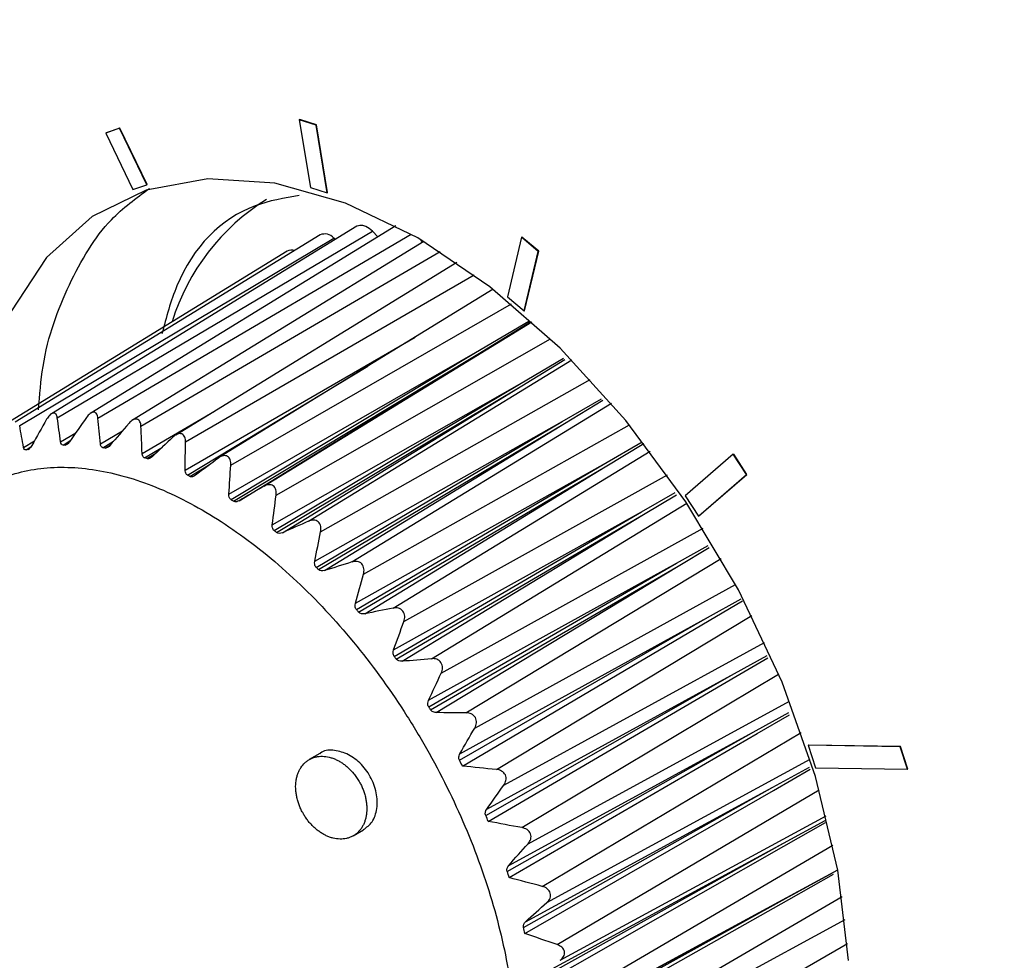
# Model space of a CAD drawing. Header units: millimetres. Extents: x -117 to 444, y -157 to 472.
# Tile 142 of 160: x 299 to 310, y 378 to 388. Entities that reach past the tile are written whole.
import ezdxf

# ---------------------------------------------------------------- set-up
doc = ezdxf.new("R2010")
doc.units = ezdxf.units.MM

msp = doc.modelspace()

# ---------------------------------------------------------------- linework, layer by layer
at = {"color": 7, "linetype": 'Continuous', "lineweight": 25}
for p, q in [((300.462, 386.599), (300.322, 386.55)), ((300.466, 386.601), (300.326, 386.552)), ((300.462, 386.599), (300.466, 386.601)), ((300.74, 386.021), (300.462, 386.599)), ((300.743, 386.023), (300.466, 386.601)), ((302.3, 386.685), (302.304, 386.687)), ((302.3, 386.685), (302.413, 385.994)), ((302.473, 386.632), (302.3, 386.685)), ((302.477, 386.634), (302.304, 386.687)), ((302.473, 386.632), (302.477, 386.634)), ((302.586, 385.94), (302.473, 386.632)), ((302.589, 385.942), (302.477, 386.634)), ((300.322, 386.55), (300.326, 386.552)), ((300.322, 386.55), (300.599, 385.973)), ((300.599, 385.973), (300.74, 386.021)), ((300.74, 386.021), (300.743, 386.023)), ((302.413, 385.994), (302.586, 385.94)), ((302.586, 385.94), (302.589, 385.942)), ((302.887, 385.597), (299.766, 383.682)), ((303.286, 385.601), (300.169, 383.689)), ((302.512, 385.509), (299.394, 383.596)), ((299.826, 383.639), (303.047, 385.547)), ((300.242, 383.637), (303.442, 385.518)), ((303.104, 385.49), (303.047, 385.547)), ((304.572, 385.485), (304.575, 385.487)), ((304.747, 385.342), (304.575, 385.487)), ((299.442, 383.561), (302.653, 385.477)), ((303.572, 385.443), (300.594, 383.616)), ((302.669, 385.463), (302.653, 385.477)), ((303.558, 385.434), (303.531, 385.467)), ((304.572, 385.485), (304.427, 384.877)), ((304.743, 385.34), (304.572, 385.485)), ((302.176, 385.344), (299.059, 383.432)), ((300.681, 383.555), (303.741, 385.339)), ((304.599, 384.732), (304.743, 385.34)), ((304.602, 384.734), (304.747, 385.342)), ((304.743, 385.34), (304.747, 385.342)), ((303.909, 385.227), (301.036, 383.465)), ((301.137, 383.394), (304.088, 385.101)), ((304.283, 384.954), (301.485, 383.238)), ((301.6, 383.158), (304.469, 384.804)), ((304.427, 384.877), (304.599, 384.732)), ((304.599, 384.732), (304.602, 384.734)), ((301.937, 382.941), (304.678, 384.622)), ((304.101, 384.307), (304.646, 384.628)), ((304.125, 384.291), (304.657, 384.617)), ((301.134, 383.105), (303.483, 384.463)), ((302.063, 382.85), (304.868, 384.447)), ((301.58, 382.86), (304.101, 384.307)), ((301.602, 382.805), (304.101, 384.307)), ((301.626, 382.789), (304.125, 384.291)), ((301.685, 382.794), (304.125, 384.291)), ((302.395, 382.585), (305.084, 384.233)), ((304.549, 383.986), (305.001, 384.25)), ((304.573, 383.967), (305.014, 384.236)), ((301.158, 383.054), (303.001, 384.167)), ((302.024, 382.549), (304.549, 383.986)), ((302.043, 382.489), (304.549, 383.986)), ((302.518, 382.477), (305.274, 384.033)), ((302.067, 382.47), (304.573, 383.967)), ((302.127, 382.467), (304.573, 383.967)), ((302.838, 382.168), (305.49, 383.79)), ((304.987, 383.603), (305.389, 383.836)), ((305.01, 383.581), (305.404, 383.82)), ((300.693, 383.277), (301.434, 383.709)), ((302.458, 382.175), (304.987, 383.603)), ((302.473, 382.112), (304.987, 383.603)), ((302.496, 382.09), (305.01, 383.581)), ((302.557, 382.08), (305.01, 383.581)), ((299.86, 383.395), (300.015, 383.487)), ((300.266, 383.374), (300.492, 383.508)), ((302.956, 382.044), (305.676, 383.568)), ((299.482, 383.339), (299.593, 383.406)), ((299.886, 383.363), (299.959, 383.408)), ((299.907, 383.363), (299.941, 383.384)), ((300.292, 383.335), (300.401, 383.402)), ((305.405, 383.165), (305.804, 383.394)), ((305.427, 383.14), (305.82, 383.377)), ((299.507, 383.314), (299.557, 383.344)), ((299.527, 383.318), (299.543, 383.328)), ((300.315, 383.331), (300.369, 383.365)), ((300.719, 383.231), (300.9, 383.342)), ((300.742, 383.224), (300.833, 383.279)), ((303.259, 381.696), (305.886, 383.3)), ((306.736, 383.269), (306.74, 383.271)), ((306.876, 383.063), (306.74, 383.271)), ((306.736, 383.269), (306.244, 382.844)), ((306.872, 383.061), (306.736, 383.269)), ((301.182, 383.042), (301.39, 383.168)), ((302.874, 381.746), (305.405, 383.165)), ((302.885, 381.681), (305.405, 383.165)), ((302.906, 381.656), (305.427, 383.14)), ((302.968, 381.639), (305.427, 383.14)), ((303.369, 381.559), (306.063, 383.059)), ((306.38, 382.636), (306.872, 383.061)), ((306.384, 382.638), (306.876, 383.063)), ((306.872, 383.061), (306.876, 383.063)), ((305.797, 382.68), (306.143, 382.877)), ((303.65, 381.18), (306.262, 382.768)), ((305.817, 382.652), (306.156, 382.855)), ((306.244, 382.844), (306.38, 382.636)), ((303.264, 381.27), (305.797, 382.68)), ((303.27, 381.203), (305.797, 382.68)), ((303.29, 381.176), (305.817, 382.652)), ((303.351, 381.153), (305.817, 382.652)), ((306.38, 382.636), (306.384, 382.638)), ((303.75, 381.032), (306.427, 382.512)), ((306.155, 382.156), (306.478, 382.337)), ((306.174, 382.126), (306.491, 382.315)), ((304.003, 380.627), (306.611, 382.205)), ((303.622, 380.755), (306.155, 382.156)), ((303.623, 380.688), (306.155, 382.156)), ((303.641, 380.659), (306.174, 382.126)), ((303.7, 380.629), (306.174, 382.126)), ((304.093, 380.471), (306.76, 381.938)), ((306.474, 381.602), (306.815, 381.793)), ((303.936, 380.143), (306.474, 381.602)), ((303.941, 380.209), (306.474, 381.602)), ((304.314, 380.048), (306.925, 381.62)), ((304.39, 379.887), (307.056, 381.346)), ((306.747, 381.029), (307.081, 381.214)), ((304.205, 379.579), (306.747, 381.029)), ((304.216, 379.644), (306.747, 381.029)), ((304.576, 379.454), (307.199, 381.023)), ((304.638, 379.29), (307.311, 380.747)), ((306.97, 380.447), (307.303, 380.63)), ((304.425, 379.007), (306.97, 380.447)), ((304.441, 379.068), (306.97, 380.447)), ((304.784, 378.854), (307.43, 380.425)), ((307.503, 380.296), (307.507, 380.298)), ((308.443, 380.281), (307.503, 380.296)), ((307.503, 380.296), (307.577, 380.066)), ((308.447, 380.283), (307.507, 380.298)), ((308.443, 380.281), (308.447, 380.283)), ((308.517, 380.051), (308.443, 380.281)), ((308.521, 380.053), (308.447, 380.283)), ((302.508, 380.211), (302.402, 380.15)), ((304.831, 378.69), (307.522, 380.153)), ((307.139, 379.866), (307.515, 380.072)), ((307.577, 380.066), (308.517, 380.051)), ((308.517, 380.051), (308.521, 380.053)), ((304.591, 378.435), (307.139, 379.866)), ((304.613, 378.493), (307.139, 379.866)), ((304.935, 378.259), (307.615, 379.839)), ((304.966, 378.099), (307.686, 379.574)), ((307.25, 379.296), (307.676, 379.528)), ((302.851, 379.37), (302.957, 379.432)), ((304.7, 377.875), (307.25, 379.296)), ((304.728, 377.928), (307.25, 379.296)), ((305.026, 377.68), (307.754, 379.276)), ((305.041, 377.526), (307.804, 379.024)), ((307.302, 378.748), (307.757, 378.995)), ((304.751, 377.335), (307.302, 378.748)), ((304.785, 377.383), (307.302, 378.748)), ((305.056, 377.128), (307.849, 378.749)), ((305.067, 376.989), (307.879, 378.514)), ((305.024, 376.612), (307.903, 378.269))]:
    msp.add_line(p, q, dxfattribs=at)
at = {"color": 7, "linetype": 'Continuous', "lineweight": 25, "flags": 128}
for points in [[(307.914, 378.097), (307.805, 379.019), (307.576, 379.975), (307.235, 380.939), (306.789, 381.883), (306.252, 382.783), (305.639, 383.614), (304.965, 384.353), (304.249, 384.98), (303.511, 385.478), (302.771, 385.834), (302.049, 386.037), (301.364, 386.082), (300.736, 385.968), (300.182, 385.698), (299.716, 385.279), (299.352, 384.723)], [(303.047, 385.547), (303.015, 385.575), (302.981, 385.595), (302.948, 385.606), (302.917, 385.607), (302.89, 385.599), (302.887, 385.597)], [(303.968, 380.083), (306.49, 381.571), (306.829, 381.771)], [(304.232, 379.518), (306.761, 380.998), (307.09, 381.19)], [(304.445, 378.944), (306.981, 380.415), (307.312, 380.607)], [(304.605, 378.373), (307.146, 379.834), (307.523, 380.051)], [(304.709, 377.815), (307.254, 379.266), (307.679, 379.508)], [(304.753, 377.279), (307.303, 378.719), (307.76, 378.977)]]:
    msp.add_lwpolyline(points, dxfattribs=at)
at = {"color": 7, "linetype": 'Continuous', "lineweight": 25}
for centre, radius, start, end in [((303.16, 383.952), 2.262, 121.9334, 162.769), ((302.561, 385.397), 0.122, 40.6263, 113.3698), ((302.219, 385.264), 0.0913, 69.3402, 118.4727)]:
    msp.add_arc(centre, radius, start, end, dxfattribs=at)
for points, knots in [([(291.044, 420.484), (294.789, 416.661), (298.929, 413.016), (305.735, 407.824), (308.093, 406.148), (312.983, 402.905), (315.516, 401.338), (319.447, 399.07), (320.781, 398.328), (323.488, 396.872), (324.859, 396.161), (329.026, 394.074), (331.873, 392.747), (340.622, 388.955), (346.729, 386.679), (353.115, 384.652)], [0, 0, 0, 0, 0.25, 0.25, 0.375, 0.375, 0.5, 0.5, 0.5625, 0.5625, 0.625, 0.625, 0.75, 0.75, 1, 1, 1, 1]), ([(290.697, 410.123), (294.436, 406.429), (298.565, 402.892), (304.21, 398.668), (305.364, 397.833), (307.719, 396.183), (308.92, 395.369), (312.584, 392.963), (315.111, 391.408), (320.333, 388.394), (323.028, 386.934), (327.197, 384.818), (328.609, 384.124), (331.465, 382.766), (332.911, 382.101), (340.224, 378.844), (346.347, 376.461), (352.747, 374.303)], [0, 0, 0, 0, 0.25, 0.25, 0.3125, 0.3125, 0.375, 0.375, 0.5, 0.5, 0.625, 0.625, 0.6875, 0.6875, 0.75, 0.75, 1, 1, 1, 1]), ([(350.923, 373.348), (344.667, 375.483), (338.676, 377.833), (331.517, 381.038), (330.101, 381.693), (327.304, 383.029), (325.922, 383.71), (321.841, 385.787), (319.2, 387.218), (314.08, 390.174), (311.6, 391.699), (308.001, 394.055), (306.821, 394.853), (304.508, 396.467), (303.375, 397.284), (300.045, 399.763), (297.918, 401.454), (294.865, 404.048), (293.871, 404.922), (291.929, 406.689), (290.981, 407.583), (290.057, 408.485)], [0, 0, 0, 0, 0.25, 0.25, 0.3125, 0.3125, 0.375, 0.375, 0.5, 0.5, 0.625, 0.625, 0.6875, 0.6875, 0.75, 0.75, 0.875, 0.875, 0.9375, 0.9375, 1, 1, 1, 1]), ([(347.736, 369.807), (342.092, 372.377), (336.657, 375.001), (330.125, 378.343), (328.832, 379.014), (326.281, 380.358), (325.022, 381.032), (321.291, 383.057), (318.867, 384.414), (315.328, 386.458), (314.163, 387.141), (311.871, 388.508), (310.744, 389.191), (307.422, 391.238), (305.285, 392.601), (299.101, 396.685), (295.283, 399.4), (291.774, 402.113)], [0, 0, 0, 0, 0.25, 0.25, 0.3125, 0.3125, 0.375, 0.375, 0.5, 0.5, 0.5625, 0.5625, 0.625, 0.625, 0.75, 0.75, 1, 1, 1, 1]), ([(299.634, 383.724), (299.646, 383.874), (299.684, 384.354), (299.933, 385.018), (300.298, 385.642), (300.632, 385.885), (300.767, 385.984)], [0, 0, 0, 0, 0.14498, 0.463849, 0.782719, 1, 1, 1, 1]), ([(302.3, 385.913), (302.146, 385.886), (301.613, 385.793), (301.104, 385.276), (300.94, 384.667), (300.895, 384.498)], [0, 0, 0, 0, 0.227419, 0.785648, 1, 1, 1, 1]), ([(299.826, 383.639), (299.824, 383.654), (299.82, 383.667), (299.806, 383.686), (299.797, 383.691), (299.774, 383.688), (299.761, 383.68), (299.737, 383.657), (299.727, 383.642), (299.717, 383.626)], [0, 0, 0, 0, 0.25, 0.25, 0.5, 0.5, 0.75, 0.75, 1, 1, 1, 1]), ([(300.242, 383.637), (300.24, 383.653), (300.237, 383.668), (300.223, 383.69), (300.213, 383.698), (300.188, 383.699), (300.174, 383.694), (300.148, 383.674), (300.136, 383.661), (300.125, 383.645)], [0, 0, 0, 0, 0.25, 0.25, 0.5, 0.5, 0.75, 0.75, 1, 1, 1, 1]), ([(300.681, 383.555), (300.681, 383.572), (300.678, 383.588), (300.664, 383.614), (300.654, 383.623), (300.628, 383.63), (300.613, 383.627), (300.585, 383.611), (300.571, 383.599), (300.559, 383.585)], [0, 0, 0, 0, 0.25, 0.25, 0.5, 0.5, 0.75, 0.75, 1, 1, 1, 1]), ([(301.137, 383.394), (301.137, 383.412), (301.135, 383.429), (301.122, 383.458), (301.112, 383.47), (301.086, 383.481), (301.07, 383.48), (301.039, 383.468), (301.024, 383.458), (301.011, 383.446)], [0, 0, 0, 0, 0.25, 0.25, 0.5, 0.5, 0.75, 0.75, 1, 1, 1, 1]), ([(299.952, 383.397), (299.947, 383.39), (299.942, 383.384), (299.936, 383.378), (299.932, 383.374), (299.927, 383.37), (299.922, 383.367), (299.917, 383.365), (299.913, 383.364), (299.909, 383.363), (299.908, 383.363), (299.908, 383.363), (299.907, 383.363)], [0.0000046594, 0.0000046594, 0.0000046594, 0.0000046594, 0.000056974, 0.000056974, 0.000056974, 0.0001005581, 0.0001005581, 0.0001005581, 0.000137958, 0.000137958, 0.000137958, 0.0001437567, 0.0001437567, 0.0001437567, 0.0001437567]), ([(299.567, 383.359), (299.563, 383.352), (299.558, 383.345), (299.553, 383.339), (299.549, 383.333), (299.545, 383.329), (299.54, 383.325), (299.536, 383.322), (299.532, 383.32), (299.529, 383.319), (299.528, 383.318), (299.527, 383.318), (299.527, 383.318)], [0.0000062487, 0.0000062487, 0.0000062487, 0.0000062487, 0.0000575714, 0.0000575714, 0.0000575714, 0.0001012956, 0.0001012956, 0.0001012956, 0.0001387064, 0.0001387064, 0.0001387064, 0.000145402, 0.000145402, 0.000145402, 0.000145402]), ([(300.364, 383.359), (300.358, 383.352), (300.352, 383.346), (300.346, 383.342), (300.341, 383.338), (300.335, 383.335), (300.33, 383.333), (300.325, 383.331), (300.321, 383.331), (300.316, 383.331), (300.316, 383.331), (300.315, 383.331), (300.315, 383.331)], [0.0000033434, 0.0000033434, 0.0000033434, 0.0000033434, 0.0000564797, 0.0000564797, 0.0000564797, 0.000099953, 0.000099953, 0.000099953, 0.0001373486, 0.0001373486, 0.0001373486, 0.0001423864, 0.0001423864, 0.0001423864, 0.0001423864]), ([(300.719, 383.231), (300.715, 383.233), (300.712, 383.234), (300.709, 383.237), (300.705, 383.24), (300.702, 383.244), (300.7, 383.248), (300.697, 383.255), (300.695, 383.262), (300.694, 383.269), (300.694, 383.272), (300.693, 383.274), (300.693, 383.277)], [0.0000088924, 0.0000088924, 0.0000088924, 0.0000088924, 0.0000393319, 0.0000393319, 0.0000393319, 0.0000784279, 0.0000784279, 0.0000784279, 0.0001309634, 0.0001309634, 0.0001309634, 0.0001480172, 0.0001480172, 0.0001480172, 0.0001480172]), ([(300.795, 383.243), (300.789, 383.238), (300.782, 383.232), (300.775, 383.229), (300.77, 383.226), (300.764, 383.223), (300.758, 383.223), (300.753, 383.222), (300.748, 383.222), (300.744, 383.223), (300.743, 383.223), (300.743, 383.224), (300.742, 383.224)], [0.0000021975, 0.0000021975, 0.0000021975, 0.0000021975, 0.0000560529, 0.0000560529, 0.0000560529, 0.0000994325, 0.0000994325, 0.0000994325, 0.000136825, 0.000136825, 0.000136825, 0.0001411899, 0.0001411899, 0.0001411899, 0.0001411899]), ([(301.6, 383.158), (301.602, 383.176), (301.6, 383.194), (301.589, 383.226), (301.579, 383.239), (301.552, 383.255), (301.536, 383.256), (301.504, 383.249), (301.488, 383.241), (301.473, 383.23)], [0, 0, 0, 0, 0.25, 0.25, 0.5, 0.5, 0.75, 0.75, 1, 1, 1, 1]), ([(301.068, 382.827), (300.857, 382.931), (300.651, 383.008), (300.247, 383.111), (300.049, 383.137), (299.675, 383.134), (299.499, 383.106), (299.251, 383.025), (299.171, 382.991), (299.019, 382.911), (298.947, 382.865), (298.743, 382.709), (298.622, 382.581), (298.415, 382.275), (298.33, 382.103), (298.233, 381.816), (298.205, 381.716), (298.159, 381.505), (298.141, 381.394), (298.103, 381.056), (298.098, 380.818), (298.122, 380.442), (298.135, 380.313), (298.171, 380.052), (298.195, 379.921), (298.279, 379.524), (298.354, 379.255), (298.497, 378.847), (298.549, 378.71), (298.661, 378.441), (298.782, 378.175), (298.919, 377.913), (299.063, 377.654), (299.14, 377.525), (299.38, 377.149), (299.551, 376.912), (299.915, 376.465), (300.11, 376.252), (300.508, 375.872), (300.711, 375.702), (301.024, 375.477), (301.13, 375.407), (301.34, 375.28), (301.445, 375.223), (301.757, 375.069), (301.963, 374.992), (302.371, 374.887), (302.566, 374.862), (302.845, 374.863), (302.936, 374.87), (303.114, 374.898), (303.2, 374.919), (303.448, 375), (303.599, 375.079), (303.804, 375.235), (303.869, 375.294), (303.991, 375.423), (304.046, 375.493), (304.201, 375.719), (304.285, 375.891), (304.384, 376.18), (304.412, 376.282), (304.458, 376.492), (304.494, 376.709), (304.509, 376.941), (304.514, 377.18), (304.511, 377.304), (304.488, 377.682), (304.452, 377.94), (304.368, 378.337), (304.335, 378.471), (304.259, 378.742), (304.216, 378.879), (304.075, 379.284), (303.963, 379.552), (303.769, 379.951), (303.7, 380.084), (303.555, 380.343), (303.479, 380.47), (303.242, 380.843), (303.071, 381.081), (302.703, 381.535), (302.511, 381.743), (302.214, 382.028), (302.113, 382.118), (301.908, 382.29), (301.803, 382.371), (301.49, 382.596), (301.279, 382.723), (301.068, 382.827)], [0, 0, 0, 0, 0.03125, 0.03125, 0.0625, 0.0625, 0.09375, 0.09375, 0.109375, 0.109375, 0.125, 0.125, 0.15625, 0.15625, 0.1875, 0.1875, 0.203125, 0.203125, 0.21875, 0.21875, 0.25, 0.25, 0.265625, 0.265625, 0.28125, 0.28125, 0.3125, 0.3125, 0.328125, 0.328125, 0.34375, 0.359375, 0.359375, 0.375, 0.375, 0.40625, 0.40625, 0.4375, 0.4375, 0.46875, 0.46875, 0.484375, 0.484375, 0.5, 0.5, 0.53125, 0.53125, 0.5625, 0.5625, 0.578125, 0.578125, 0.59375, 0.59375, 0.625, 0.625, 0.640625, 0.640625, 0.65625, 0.65625, 0.6875, 0.6875, 0.703125, 0.703125, 0.71875, 0.734375, 0.734375, 0.75, 0.75, 0.78125, 0.78125, 0.796875, 0.796875, 0.8125, 0.8125, 0.84375, 0.84375, 0.859375, 0.859375, 0.875, 0.875, 0.90625, 0.90625, 0.9375, 0.9375, 0.953125, 0.953125, 0.96875, 0.96875, 1, 1, 1, 1]), ([(301.158, 383.054), (301.154, 383.055), (301.15, 383.058), (301.147, 383.061), (301.144, 383.065), (301.141, 383.07), (301.139, 383.075), (301.136, 383.082), (301.135, 383.09), (301.134, 383.099), (301.134, 383.101), (301.134, 383.103), (301.134, 383.105)], [0.0000065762, 0.0000065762, 0.0000065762, 0.0000065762, 0.000039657, 0.000039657, 0.000039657, 0.0000790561, 0.0000790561, 0.0000790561, 0.0001325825, 0.0001325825, 0.0001325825, 0.0001456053, 0.0001456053, 0.0001456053, 0.0001456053]), ([(301.238, 383.054), (301.231, 383.049), (301.224, 383.044), (301.216, 383.042), (301.21, 383.04), (301.204, 383.038), (301.198, 383.038), (301.193, 383.038), (301.188, 383.039), (301.183, 383.041), (301.183, 383.041), (301.182, 383.042), (301.182, 383.042)], [0.0000011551, 0.0000011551, 0.0000011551, 0.0000011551, 0.000055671, 0.000055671, 0.000055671, 0.000098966, 0.000098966, 0.000098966, 0.0001363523, 0.0001363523, 0.0001363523, 0.0001401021, 0.0001401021, 0.0001401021, 0.0001401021]), ([(302.063, 382.85), (302.066, 382.869), (302.066, 382.887), (302.056, 382.921), (302.047, 382.937), (302.02, 382.956), (302.003, 382.959), (301.97, 382.956), (301.953, 382.95), (301.937, 382.941)], [0, 0, 0, 0, 0.25, 0.25, 0.5, 0.5, 0.75, 0.75, 1, 1, 1, 1]), ([(301.602, 382.805), (301.598, 382.807), (301.594, 382.811), (301.591, 382.815), (301.588, 382.819), (301.585, 382.825), (301.584, 382.83), (301.581, 382.838), (301.58, 382.847), (301.58, 382.856), (301.58, 382.857), (301.58, 382.859), (301.58, 382.86)], [0.0000049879, 0.0000049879, 0.0000049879, 0.0000049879, 0.0000398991, 0.0000398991, 0.0000398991, 0.0000795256, 0.0000795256, 0.0000795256, 0.000133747, 0.000133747, 0.000133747, 0.000143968, 0.000143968, 0.000143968, 0.000143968]), ([(301.685, 382.794), (301.677, 382.789), (301.669, 382.786), (301.662, 382.784), (301.655, 382.783), (301.649, 382.782), (301.643, 382.783), (301.637, 382.784), (301.632, 382.785), (301.628, 382.788), (301.627, 382.788), (301.627, 382.789), (301.626, 382.789)], [0.0000022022, 0.0000022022, 0.0000022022, 0.0000022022, 0.0000559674, 0.0000559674, 0.0000559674, 0.0000994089, 0.0000994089, 0.0000994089, 0.0001368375, 0.0001368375, 0.0001368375, 0.0001410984, 0.0001410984, 0.0001410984, 0.0001410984]), ([(302.518, 382.477), (302.522, 382.495), (302.522, 382.514), (302.515, 382.55), (302.507, 382.566), (302.481, 382.589), (302.464, 382.595), (302.429, 382.596), (302.412, 382.592), (302.395, 382.585)], [0, 0, 0, 0, 0.25, 0.25, 0.5, 0.5, 0.75, 0.75, 1, 1, 1, 1]), ([(302.043, 382.489), (302.039, 382.492), (302.035, 382.496), (302.032, 382.501), (302.029, 382.506), (302.027, 382.512), (302.026, 382.518), (302.024, 382.527), (302.023, 382.536), (302.024, 382.545), (302.024, 382.546), (302.024, 382.547), (302.024, 382.549)], [0.0000037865, 0.0000037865, 0.0000037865, 0.0000037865, 0.0000400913, 0.0000400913, 0.0000400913, 0.000079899, 0.000079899, 0.000079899, 0.0001346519, 0.0001346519, 0.0001346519, 0.000142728, 0.000142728, 0.000142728, 0.000142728]), ([(302.473, 382.112), (302.469, 382.116), (302.465, 382.121), (302.463, 382.126), (302.46, 382.132), (302.458, 382.138), (302.457, 382.145), (302.456, 382.154), (302.456, 382.163), (302.458, 382.172), (302.458, 382.173), (302.458, 382.174), (302.458, 382.175)], [0.0000028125, 0.0000028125, 0.0000028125, 0.0000028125, 0.0000402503, 0.0000402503, 0.0000402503, 0.0000802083, 0.0000802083, 0.0000802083, 0.000135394, 0.000135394, 0.000135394, 0.0001417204, 0.0001417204, 0.0001417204, 0.0001417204]), ([(302.956, 382.044), (302.961, 382.062), (302.963, 382.081), (302.958, 382.118), (302.95, 382.136), (302.926, 382.162), (302.909, 382.17), (302.874, 382.175), (302.856, 382.173), (302.838, 382.168)], [0, 0, 0, 0, 0.25, 0.25, 0.5, 0.5, 0.75, 0.75, 1, 1, 1, 1]), ([(302.885, 381.681), (302.881, 381.686), (302.877, 381.691), (302.875, 381.697), (302.873, 381.703), (302.871, 381.71), (302.871, 381.716), (302.87, 381.726), (302.871, 381.735), (302.873, 381.744), (302.873, 381.745), (302.874, 381.746), (302.874, 381.746)], [0.0000019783, 0.0000019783, 0.0000019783, 0.0000019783, 0.0000403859, 0.0000403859, 0.0000403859, 0.000080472, 0.000080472, 0.000080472, 0.0001360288, 0.0001360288, 0.0001360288, 0.0001408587, 0.0001408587, 0.0001408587, 0.0001408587]), ([(303.369, 381.559), (303.375, 381.577), (303.379, 381.596), (303.376, 381.634), (303.37, 381.652), (303.347, 381.681), (303.33, 381.691), (303.295, 381.7), (303.277, 381.7), (303.259, 381.696)], [0, 0, 0, 0, 0.25, 0.25, 0.5, 0.5, 0.75, 0.75, 1, 1, 1, 1]), ([(303.27, 381.203), (303.266, 381.209), (303.263, 381.215), (303.261, 381.221), (303.26, 381.227), (303.259, 381.234), (303.259, 381.241), (303.259, 381.25), (303.261, 381.26), (303.264, 381.268), (303.264, 381.269), (303.264, 381.269), (303.264, 381.27)], [0.0000012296, 0.0000012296, 0.0000012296, 0.0000012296, 0.0000405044, 0.0000405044, 0.0000405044, 0.0000807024, 0.0000807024, 0.0000807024, 0.0001365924, 0.0001365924, 0.0001365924, 0.0001400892, 0.0001400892, 0.0001400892, 0.0001400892]), ([(303.75, 381.032), (303.758, 381.049), (303.763, 381.068), (303.763, 381.105), (303.759, 381.124), (303.737, 381.156), (303.722, 381.167), (303.687, 381.18), (303.668, 381.182), (303.65, 381.18)], [0, 0, 0, 0, 0.25, 0.25, 0.5, 0.5, 0.75, 0.75, 1, 1, 1, 1]), ([(303.623, 380.688), (303.619, 380.693), (303.617, 380.7), (303.615, 380.706), (303.614, 380.713), (303.614, 380.72), (303.614, 380.727), (303.615, 380.736), (303.618, 380.745), (303.622, 380.754), (303.622, 380.754), (303.622, 380.754), (303.622, 380.755)], [0.0000005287, 0.0000005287, 0.0000005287, 0.0000005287, 0.0000406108, 0.0000406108, 0.0000406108, 0.0000809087, 0.0000809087, 0.0000809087, 0.0001371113, 0.0001371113, 0.0001371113, 0.0001393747, 0.0001393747, 0.0001393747, 0.0001393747]), ([(303.7, 380.629), (303.692, 380.63), (303.684, 380.631), (303.677, 380.633), (303.67, 380.635), (303.663, 380.638), (303.657, 380.642), (303.651, 380.647), (303.645, 380.652), (303.641, 380.658), (303.641, 380.659), (303.641, 380.659), (303.641, 380.659)], [0.0000099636, 0.0000099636, 0.0000099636, 0.0000099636, 0.0000583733, 0.0000583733, 0.0000583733, 0.0001027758, 0.0001027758, 0.0001027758, 0.0001476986, 0.0001476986, 0.0001476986, 0.0001489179, 0.0001489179, 0.0001489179, 0.0001489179]), ([(304.093, 380.471), (304.102, 380.487), (304.109, 380.505), (304.112, 380.542), (304.109, 380.562), (304.09, 380.595), (304.075, 380.608), (304.041, 380.624), (304.022, 380.627), (304.003, 380.627)], [0, 0, 0, 0, 0.25, 0.25, 0.5, 0.5, 0.75, 0.75, 1, 1, 1, 1]), ([(302.678, 380.148), (302.666, 380.154), (302.642, 380.163), (302.595, 380.178), (302.548, 380.184), (302.503, 380.182), (302.47, 380.177), (302.439, 380.168), (302.409, 380.155), (302.382, 380.138), (302.349, 380.111), (302.32, 380.077), (302.298, 380.037), (302.284, 380.005), (302.274, 379.97), (302.264, 379.92), (302.261, 379.867), (302.266, 379.813), (302.273, 379.771), (302.283, 379.729), (302.297, 379.688), (302.314, 379.647), (302.329, 379.616), (302.346, 379.587), (302.363, 379.559), (302.388, 379.524), (302.416, 379.492), (302.445, 379.462), (302.476, 379.435), (302.508, 379.41), (302.541, 379.389), (302.575, 379.371), (302.61, 379.357), (302.657, 379.342), (302.705, 379.336), (302.75, 379.338), (302.782, 379.343), (302.814, 379.352), (302.853, 379.369), (302.888, 379.394), (302.918, 379.426), (302.938, 379.453), (302.955, 379.483), (302.969, 379.515), (302.979, 379.55), (302.989, 379.6), (302.991, 379.653), (302.987, 379.707), (302.98, 379.749), (302.97, 379.791), (302.956, 379.833), (302.939, 379.873), (302.924, 379.904), (302.906, 379.935), (302.886, 379.967), (302.852, 380.012), (302.815, 380.052), (302.777, 380.086), (302.745, 380.11), (302.712, 380.131), (302.689, 380.143), (302.678, 380.148)], [0, 0, 0, 0, 0.0156, 0.031256, 0.062436, 0.078077, 0.093734, 0.109334, 0.12494, 0.140596, 0.156231, 0.187408, 0.203061, 0.218658, 0.234256, 0.24991, 0.28108, 0.296718, 0.312373, 0.327968, 0.343576, 0.359236, 0.374868, 0.379583, 0.394597, 0.409666, 0.424719, 0.439715, 0.454766, 0.469837, 0.484857, 0.499874, 0.515536, 0.531179, 0.562374, 0.578032, 0.593629, 0.609242, 0.624901, 0.656076, 0.671718, 0.68737, 0.70296, 0.718567, 0.734223, 0.749852, 0.78103, 0.796683, 0.812272, 0.827885, 0.843545, 0.859172, 0.874759, 0.879594, 0.896807, 0.913971, 0.939694, 0.954751, 0.969761, 0.984882, 1, 1, 1, 1]), ([(302.784, 380.209), (302.737, 380.224), (302.643, 380.255), (302.545, 380.243), (302.511, 380.211), (302.509, 380.209)], [0, 0, 0, 0, 0.48239, 0.965073, 1, 1, 1, 1]), ([(302.956, 379.434), (302.988, 379.457), (303.054, 379.507), (303.101, 379.645), (303.096, 379.783), (303.064, 379.894), (303.027, 379.975), (302.978, 380.05), (302.901, 380.14), (302.831, 380.182), (302.784, 380.209)], [0, 0, 0, 0, 0.155684, 0.324106, 0.49243, 0.577118, 0.661641, 0.746397, 0.830944, 1, 1, 1, 1]), ([(303.936, 380.143), (303.934, 380.147), (303.933, 380.152), (303.932, 380.157), (303.93, 380.163), (303.93, 380.17), (303.93, 380.176), (303.931, 380.185), (303.933, 380.193), (303.937, 380.201), (303.938, 380.204), (303.94, 380.206), (303.941, 380.209)], [0.0000107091, 0.0000107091, 0.0000107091, 0.0000107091, 0.0000393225, 0.0000393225, 0.0000393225, 0.00007843, 0.00007843, 0.00007843, 0.0001303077, 0.0001303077, 0.0001303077, 0.0001495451, 0.0001495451, 0.0001495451, 0.0001495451]), ([(304.39, 379.887), (304.401, 379.902), (304.409, 379.919), (304.416, 379.955), (304.414, 379.975), (304.398, 380.009), (304.384, 380.023), (304.351, 380.042), (304.333, 380.047), (304.314, 380.048)], [0, 0, 0, 0, 0.25, 0.25, 0.5, 0.5, 0.75, 0.75, 1, 1, 1, 1]), ([(304.638, 379.29), (304.65, 379.303), (304.66, 379.319), (304.67, 379.354), (304.67, 379.373), (304.656, 379.408), (304.644, 379.423), (304.612, 379.444), (304.594, 379.45), (304.576, 379.454)], [0, 0, 0, 0, 0.25, 0.25, 0.5, 0.5, 0.75, 0.75, 1, 1, 1, 1]), ([(304.831, 378.69), (304.844, 378.702), (304.856, 378.717), (304.869, 378.749), (304.87, 378.768), (304.861, 378.802), (304.849, 378.818), (304.82, 378.841), (304.802, 378.849), (304.784, 378.854)], [0, 0, 0, 0, 0.25, 0.25, 0.5, 0.5, 0.75, 0.75, 1, 1, 1, 1]), ([(304.966, 378.099), (304.981, 378.109), (304.993, 378.122), (305.01, 378.152), (305.013, 378.17), (305.007, 378.204), (304.997, 378.219), (304.97, 378.244), (304.953, 378.253), (304.935, 378.259)], [0, 0, 0, 0, 0.25, 0.25, 0.5, 0.5, 0.75, 0.75, 1, 1, 1, 1])]:
    msp.add_open_spline(points, degree=3, knots=knots, dxfattribs=at)
for points in [[(299.717, 383.626), (299.667, 383.537), (299.617, 383.448), (299.567, 383.359)], [(299.86, 383.395), (299.848, 383.477), (299.837, 383.558), (299.826, 383.639)], [(300.125, 383.645), (300.067, 383.563), (300.01, 383.48), (299.952, 383.397)], [(300.266, 383.374), (300.257, 383.462), (300.249, 383.55), (300.242, 383.637)], [(300.559, 383.585), (300.494, 383.51), (300.429, 383.434), (300.364, 383.359)], [(299.482, 383.339), (299.468, 383.413), (299.454, 383.487), (299.442, 383.561)], [(300.693, 383.277), (300.689, 383.37), (300.685, 383.462), (300.681, 383.555)], [(299.886, 383.363), (299.871, 383.362), (299.862, 383.377), (299.86, 383.395)], [(300.292, 383.335), (300.277, 383.338), (300.268, 383.355), (300.266, 383.374)], [(301.011, 383.446), (300.939, 383.378), (300.867, 383.311), (300.795, 383.243)], [(301.134, 383.105), (301.134, 383.201), (301.135, 383.298), (301.137, 383.394)], [(299.507, 383.314), (299.494, 383.31), (299.485, 383.322), (299.482, 383.339)], [(299.527, 383.318), (299.52, 383.317), (299.514, 383.315), (299.507, 383.314)], [(299.907, 383.363), (299.9, 383.363), (299.893, 383.363), (299.886, 383.363)], [(300.315, 383.331), (300.307, 383.333), (300.3, 383.334), (300.292, 383.335)], [(300.742, 383.224), (300.734, 383.226), (300.726, 383.229), (300.719, 383.231)], [(301.473, 383.23), (301.395, 383.171), (301.316, 383.112), (301.238, 383.054)], [(301.58, 382.86), (301.586, 382.96), (301.593, 383.059), (301.6, 383.158)], [(301.182, 383.042), (301.174, 383.046), (301.166, 383.05), (301.158, 383.054)], [(301.937, 382.941), (301.853, 382.892), (301.769, 382.843), (301.685, 382.794)], [(301.626, 382.789), (301.618, 382.794), (301.61, 382.799), (301.602, 382.805)], [(302.024, 382.549), (302.037, 382.649), (302.05, 382.75), (302.063, 382.85)], [(302.395, 382.585), (302.306, 382.545), (302.216, 382.506), (302.127, 382.467)], [(302.067, 382.47), (302.059, 382.476), (302.051, 382.483), (302.043, 382.489)], [(302.127, 382.467), (302.107, 382.458), (302.083, 382.457), (302.067, 382.47)], [(302.458, 382.175), (302.478, 382.276), (302.498, 382.376), (302.518, 382.477)], [(302.838, 382.168), (302.744, 382.138), (302.651, 382.109), (302.557, 382.08)], [(302.496, 382.09), (302.488, 382.097), (302.481, 382.105), (302.473, 382.112)], [(302.557, 382.08), (302.536, 382.073), (302.512, 382.075), (302.496, 382.09)], [(302.874, 381.746), (302.901, 381.846), (302.928, 381.945), (302.956, 382.044)], [(302.906, 381.656), (302.899, 381.665), (302.892, 381.673), (302.885, 381.681)], [(303.259, 381.696), (303.162, 381.677), (303.065, 381.658), (302.968, 381.639)], [(302.968, 381.639), (302.946, 381.635), (302.921, 381.639), (302.906, 381.656)], [(303.264, 381.27), (303.299, 381.367), (303.334, 381.463), (303.369, 381.559)], [(303.29, 381.176), (303.284, 381.185), (303.277, 381.194), (303.27, 381.203)], [(303.351, 381.153), (303.328, 381.151), (303.304, 381.158), (303.29, 381.176)], [(303.65, 381.18), (303.55, 381.171), (303.45, 381.162), (303.351, 381.153)], [(303.622, 380.755), (303.664, 380.847), (303.707, 380.94), (303.75, 381.032)], [(303.641, 380.659), (303.635, 380.669), (303.629, 380.678), (303.623, 380.688)], [(304.003, 380.627), (303.902, 380.628), (303.801, 380.628), (303.7, 380.629)], [(303.941, 380.209), (303.991, 380.297), (304.042, 380.384), (304.093, 380.471)], [(303.968, 380.083), (303.957, 380.103), (303.947, 380.123), (303.936, 380.143)], [(304.314, 380.048), (304.198, 380.059), (304.083, 380.071), (303.968, 380.083)], [(304.216, 379.644), (304.274, 379.725), (304.332, 379.806), (304.39, 379.887)], [(304.205, 379.579), (304.196, 379.601), (304.203, 379.625), (304.216, 379.644)], [(304.232, 379.518), (304.223, 379.538), (304.214, 379.559), (304.205, 379.579)], [(304.576, 379.454), (304.461, 379.474), (304.346, 379.496), (304.232, 379.518)], [(304.441, 379.068), (304.506, 379.142), (304.572, 379.216), (304.638, 379.29)], [(304.425, 379.007), (304.418, 379.028), (304.426, 379.051), (304.441, 379.068)], [(304.445, 378.944), (304.439, 378.965), (304.432, 378.986), (304.425, 379.007)], [(304.784, 378.854), (304.671, 378.883), (304.558, 378.913), (304.445, 378.944)], [(304.613, 378.493), (304.685, 378.558), (304.758, 378.624), (304.831, 378.69)], [(304.591, 378.435), (304.586, 378.456), (304.597, 378.478), (304.613, 378.493)], [(304.605, 378.373), (304.601, 378.394), (304.596, 378.414), (304.591, 378.435)], [(304.935, 378.259), (304.825, 378.296), (304.715, 378.335), (304.605, 378.373)]]:
    msp.add_open_spline(points, degree=3, dxfattribs=at)

doc.saveas('drawing.dxf')
